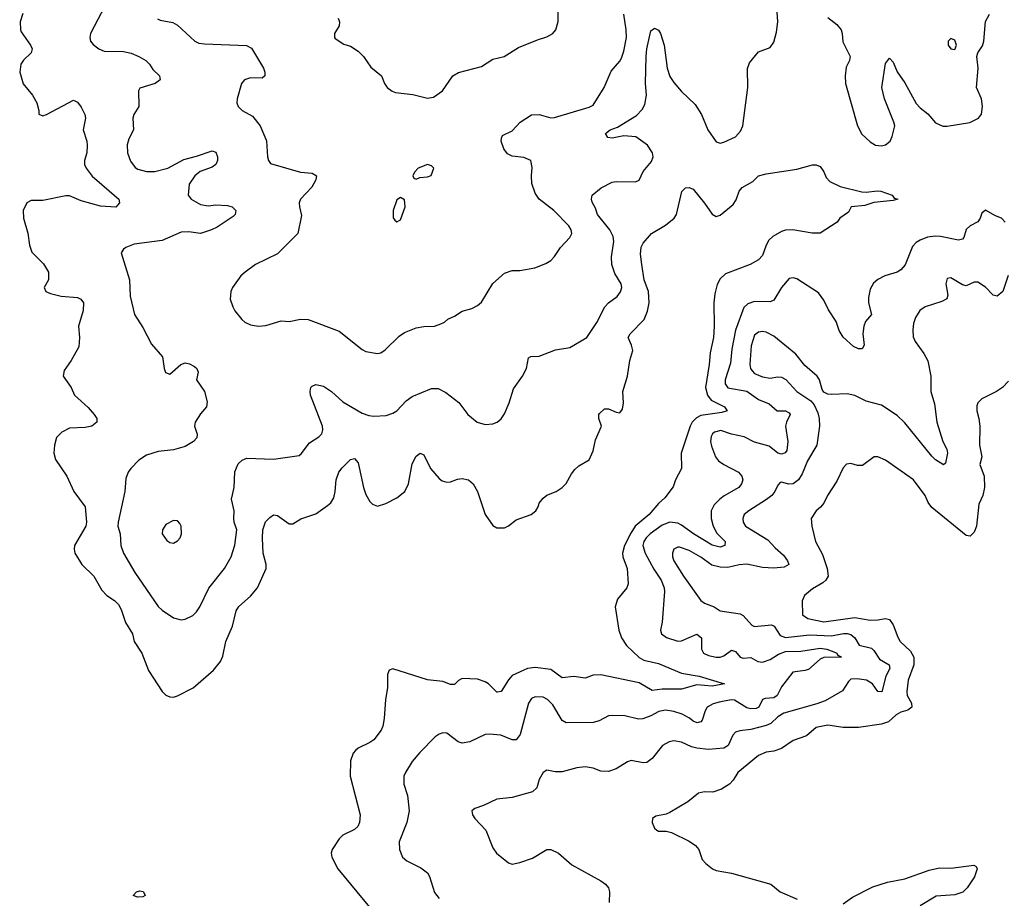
# Model space of a CAD drawing. Header units: inches. Extents: x 1473912 to 1647258, y 640388 to 773423.
# Tile 2 of 256: x 1482890 to 1488007, y 650616 to 655182. Entities that reach past the tile are written whole.
import ezdxf

# ---------------------------------------------------------------- set-up
doc = ezdxf.new("R2010")
doc.units = ezdxf.units.IN
doc.header["$MEASUREMENT"] = 0
doc.layers.add('B4685', color=7, linetype='Continuous')

msp = doc.modelspace()

# ---------------------------------------------------------------- linework, layer by layer
at = {"layer": 'B4685', "color": 5}
for points, elevation in [([(1483352.1, 655290), (1483258.4, 655110), (1483254.9, 655090), (1483259.1, 655070), (1483272.2, 655052.2), (1483302, 655030), (1483330, 655018.5), (1483430, 655016.8), (1483470, 655007.4), (1483510.3, 654990), (1483545.7, 654970), (1483564.9, 654950), (1483582.6, 654922.6), (1483617.3, 654890), (1483621, 654870), (1483594.8, 654850), (1483514.8, 654825.2), (1483507.7, 654812.3), (1483508.8, 654730), (1483483.7, 654690), (1483478, 654670), (1483482, 654610), (1483457.1, 654562.9), (1483449.1, 654530.9), (1483450.3, 654490), (1483466.9, 654446.9), (1483490, 654413), (1483504.8, 654404.8), (1483550, 654393.4), (1483593, 654393), (1483659.5, 654410), (1483743.9, 654456.1), (1483810, 654471.9), (1483890, 654500.2), (1483910, 654493.7), (1483919.2, 654470), (1483919.2, 654450), (1483909.1, 654430), (1483890, 654415.9), (1483827.6, 654392.4), (1483800.3, 654370), (1483772, 654327.9), (1483766.3, 654270), (1483781.3, 654250), (1483830, 654221.8), (1483870, 654214.7), (1483910, 654219.1), (1483970, 654216.5), (1483994.8, 654210), (1484013.4, 654190), (1484010.6, 654170), (1484000.4, 654159.6), (1483916.4, 654103.6), (1483888, 654090), (1483830, 654070.7), (1483770, 654079.1), (1483730, 654077.8), (1483630, 654034.6), (1483484.7, 654015.3), (1483442, 653998), (1483430, 653989.3), (1483417.1, 653970), (1483461.3, 653830), (1483464.8, 653744.8), (1483486.4, 653650), (1483530, 653582.8), (1483576, 653496), (1483632.7, 653430), (1483640.5, 653370), (1483648.5, 653348.5), (1483670, 653339.1), (1483727, 653390), (1483750, 653398.5), (1483773.1, 653393.1), (1483799.5, 653379.5), (1483810.6, 653370), (1483818.4, 653350), (1483809.1, 653310), (1483851.7, 653250), (1483864.2, 653195.8), (1483862, 653170), (1483830, 653133.3), (1483802.2, 653090), (1483798.8, 653070), (1483812, 653027.9), (1483810.2, 653009.8), (1483793.7, 652990), (1483750, 652964.5), (1483690, 652946), (1483610, 652938.4), (1483550, 652919), (1483510, 652892.3), (1483468.5, 652850), (1483454, 652830), (1483442.2, 652797.8), (1483437.1, 652730), (1483402.7, 652570), (1483401.2, 652550), (1483412.1, 652510), (1483415.2, 652450), (1483429.3, 652410), (1483489.4, 652310), (1483610, 652132.9), (1483630, 652113.8), (1483690, 652074.3), (1483730, 652063.6), (1483750, 652067.4), (1483790, 652085.3), (1483810, 652104.4), (1483826.6, 652130), (1483872.7, 652227.3), (1483955.1, 652330), (1483989.8, 652390.2), (1484008.9, 652451.1), (1484019, 652530), (1484005.8, 652570), (1484002.7, 652590), (1484005.8, 652630), (1483990.8, 652690), (1484004.9, 652750), (1484008.5, 652831.5), (1484025.3, 652874.7), (1484047.1, 652892.9), (1484070, 652903.1), (1484210, 652898), (1484342, 652918), (1484354, 652926), (1484396.6, 652983.4), (1484445.7, 653014.3), (1484460.7, 653030), (1484466.6, 653050), (1484464.2, 653070), (1484402.2, 653230), (1484399.2, 653250), (1484403.5, 653270), (1484410, 653277.6), (1484430, 653285.7), (1484470, 653277.8), (1484510, 653250.2), (1484570, 653196.5), (1484670, 653138), (1484704.2, 653124.2), (1484730, 653121.1), (1484794.7, 653125.3), (1484830, 653136.5), (1484850, 653148.9), (1484898.8, 653201.2), (1484930, 653224.2), (1485030, 653264.7), (1485065.1, 653265.1), (1485104.4, 653244.4), (1485171.8, 653191.8), (1485219.3, 653130), (1485268, 653090), (1485310, 653078), (1485350, 653081.1), (1485372, 653090), (1485391.9, 653108.1), (1485410, 653134), (1485434.3, 653190), (1485456.3, 653263.7), (1485503.7, 653330), (1485524.5, 653370), (1485534.5, 653425.5), (1485547.6, 653432.4), (1485590, 653433), (1485674.5, 653465.5), (1485750, 653477.6), (1485838, 653530), (1485890, 653607.7), (1485931.2, 653690), (1485950, 653710.4), (1485995.8, 653744.2), (1486012.2, 653767.8), (1486020.5, 653790), (1486015.6, 653810), (1485983.4, 653863.4), (1485967.5, 653910), (1485965.4, 653950), (1485977.6, 654030), (1485975.1, 654055.1), (1485956.8, 654090), (1485894, 654170), (1485883.2, 654203.2), (1485866.2, 654233.8), (1485862, 654250), (1485866.3, 654270), (1485911.9, 654308.1), (1485970, 654337.3), (1485990, 654341.3), (1486090, 654339.5), (1486110, 654348.2), (1486130, 654392.7), (1486174.6, 654445.4), (1486182, 654470), (1486178.8, 654490), (1486152.9, 654530), (1486093.2, 654573.2), (1486030, 654577.8), (1485970, 654565.8), (1485946.6, 654570), (1485934.7, 654590), (1485959.7, 654610), (1485997, 654622.9), (1486095.7, 654684.3), (1486125, 654715), (1486139.2, 654740.8), (1486148.5, 654790), (1486142.7, 654850), (1486145.8, 654990), (1486149.9, 655030), (1486170, 655124), (1486190, 655138), (1486210, 655128.2), (1486220.9, 655110), (1486239.7, 655050), (1486255.4, 654930), (1486270, 654886), (1486290, 654854.9), (1486330, 654808.4), (1486400.4, 654740.4), (1486432.9, 654690), (1486467.4, 654610), (1486510, 654547.7), (1486530, 654540.5), (1486550, 654545.5), (1486610, 654572.4), (1486636.9, 654603.1), (1486648.3, 654630), (1486673.8, 654830), (1486672.4, 654927.6), (1486682.5, 654957.5), (1486730, 655014.8), (1486790, 655038), (1486810, 655064.7), (1486823.6, 655116.4), (1486829.7, 655170), (1486822.9, 655270)], 740), ([(1482906.6, 655213.4), (1482892.2, 655170), (1482894, 655130), (1482898.6, 655118.6), (1482947, 655050), (1482954.9, 655030), (1482950.4, 655010), (1482910, 654971.8), (1482896.4, 654950), (1482890.4, 654910), (1482909, 654849), (1482956.4, 654790), (1482978.9, 654750), (1482990.5, 654709.5), (1482990.5, 654690.5), (1483010, 654681.6), (1483030, 654688.9), (1483170, 654763), (1483190, 654754), (1483210, 654727.3), (1483228.7, 654690), (1483233.1, 654670), (1483220.2, 654610), (1483238.5, 654550), (1483240.3, 654530), (1483239.6, 654490), (1483226.7, 654450), (1483227.2, 654430), (1483235.2, 654410), (1483267.9, 654367.9), (1483406, 654250), (1483408.8, 654230), (1483390, 654207.8), (1483310, 654212.8), (1483210, 654240.8), (1483150, 654265.7), (1483130, 654266.5), (1483010, 654242.5), (1482950, 654242.4), (1482928, 654230), (1482908.2, 654190), (1482910.5, 654150.5), (1482933, 654073), (1482941.3, 654010), (1482953.1, 653973.1), (1483013.7, 653913.7), (1483039.5, 653870), (1483039.5, 653830), (1483018, 653790), (1483026.4, 653770), (1483050, 653759.5), (1483105.5, 653745.5), (1483190, 653738), (1483208.9, 653728.9), (1483221.3, 653710), (1483219.5, 653670), (1483195.6, 653590), (1483201.7, 653530), (1483197.7, 653482.2), (1483157.6, 653410), (1483121.1, 653358.9), (1483115.5, 653330), (1483157.1, 653270), (1483175.5, 653230), (1483246.6, 653166.6), (1483278, 653130), (1483290.5, 653110), (1483290.8, 653090), (1483266, 653070), (1483230, 653062.4), (1483150, 653059.8), (1483110, 653038), (1483082.3, 653010), (1483071.4, 652970), (1483067.8, 652930), (1483076.7, 652896.7), (1483134.9, 652810), (1483172, 652730), (1483230.3, 652650), (1483238, 652570), (1483234.7, 652550), (1483176, 652450), (1483172.9, 652430), (1483176.9, 652410), (1483213.1, 652350), (1483275.3, 652290), (1483317.5, 652217.5), (1483343.7, 652190), (1483383.2, 652163.2), (1483403.2, 652143.2), (1483417, 652117), (1483440.8, 652050), (1483476.1, 651990), (1483486, 651950), (1483524.6, 651890), (1483560.3, 651800.3), (1483630, 651691.3), (1483650, 651671), (1483670, 651662.8), (1483690, 651660.7), (1483710, 651667.7), (1483792.7, 651710), (1483898, 651802), (1483933.6, 651846.4), (1483945.3, 651874.7), (1483961.2, 651950), (1483995.9, 652030), (1484015.8, 652110), (1484030, 652132.9), (1484090, 652186.5), (1484126.3, 652230), (1484170.7, 652330), (1484171.3, 652350), (1484155.4, 652410), (1484152.5, 652487.5), (1484154, 652530), (1484168.4, 652571.6), (1484190, 652595.3), (1484210, 652608.7), (1484230, 652604.6), (1484290, 652561.6), (1484310, 652562.4), (1484351.8, 652588.2), (1484430, 652614), (1484490, 652656.5), (1484508.1, 652671.9), (1484523.1, 652696.9), (1484530.6, 652730), (1484534.4, 652790), (1484548.8, 652830), (1484566.2, 652853.8), (1484610, 652896), (1484630, 652901.3), (1484650, 652879.1), (1484676.3, 652750), (1484690, 652714), (1484710, 652677.6), (1484723.7, 652663.7), (1484750, 652654.3), (1484793, 652667), (1484850, 652696.5), (1484892.2, 652730), (1484911.8, 652770), (1484930, 652874), (1484950, 652913.4), (1484971.3, 652930), (1484990, 652920.7), (1485024.9, 652850), (1485070, 652797.1), (1485085.3, 652785.3), (1485110, 652778.9), (1485130, 652780.9), (1485166.1, 652793.9), (1485190, 652797.3), (1485222, 652790), (1485247, 652770), (1485270, 652730.6), (1485310.3, 652610), (1485350, 652552.7), (1485370, 652542), (1485410, 652542), (1485430, 652552), (1485470, 652583.1), (1485549, 652610), (1485572.7, 652630), (1485585.2, 652650), (1485589.3, 652670), (1485610, 652696), (1485630, 652711), (1485678, 652730), (1485710, 652750.8), (1485730, 652771), (1485757.7, 652822.3), (1485775.4, 652844.6), (1485796.9, 652863.1), (1485850, 652894.4), (1485870, 652941.6), (1485882.1, 652997.9), (1485914.8, 653070), (1485899.7, 653110), (1485899.7, 653130), (1485903.8, 653136.2), (1485930, 653160.3), (1485950, 653160.3), (1485990, 653142.8), (1486010, 653139.6), (1486022.5, 653157.5), (1486028.7, 653190), (1486025, 653250), (1486049.9, 653330), (1486061.1, 653410), (1486077, 653463), (1486070.7, 653490.7), (1486053.3, 653530), (1486063.2, 653550), (1486135.9, 653624.1), (1486152.7, 653667.3), (1486161.2, 653710), (1486159, 653770), (1486136, 653830), (1486122.8, 653910), (1486117, 653963), (1486119.7, 654000.3), (1486130, 654020.7), (1486174.5, 654070), (1486245.9, 654114.1), (1486291.3, 654150), (1486304, 654170), (1486331.7, 654288.3), (1486350, 654307.3), (1486370, 654310.5), (1486390, 654300.4), (1486450, 654228.2), (1486490, 654170.4), (1486510, 654158.9), (1486530, 654166.7), (1486598.7, 654221.3), (1486613.8, 654246.2), (1486629.9, 654290), (1486645.5, 654310), (1486699.8, 654340.2), (1486730, 654370.2), (1486770, 654380.6), (1486930, 654405.5), (1487010, 654426.8), (1487030, 654427.3), (1487050, 654418.8), (1487070, 654390.8), (1487082, 654362), (1487101.2, 654341.2), (1487154.7, 654314.7), (1487267.6, 654287.6), (1487290, 654286), (1487347.2, 654292.8), (1487366, 654290), (1487424, 654270), (1487435.2, 654255.2), (1487454, 654250), (1487430, 654242.7), (1487330, 654232.4), (1487283.4, 654216.6), (1487212, 654210), (1487198, 654182), (1487152, 654150), (1487138, 654130), (1487050, 654073.2), (1487008, 654072), (1486909.1, 654089.1), (1486870, 654087.6), (1486850, 654081.4), (1486804.4, 654055.6), (1486784.3, 654035.7), (1486769.2, 654010), (1486750, 653956.2), (1486730, 653933.5), (1486687, 653910), (1486559.1, 653860.9), (1486530, 653834.7), (1486515, 653805), (1486502.7, 653757.3), (1486497.2, 653710), (1486500.4, 653590), (1486495.6, 653530), (1486478.8, 653450), (1486473.9, 653390), (1486454.1, 653270), (1486464.3, 653230), (1486484.1, 653204.1), (1486552.7, 653170), (1486567.7, 653150), (1486539.3, 653140.7), (1486430, 653124.2), (1486407.3, 653112.7), (1486384.5, 653090), (1486374.1, 653070), (1486327.7, 652930), (1486330.3, 652849.7), (1486298, 652790), (1486286, 652754), (1486242.4, 652697.6), (1486210, 652668.2), (1486162.3, 652610), (1486089.8, 652550.2), (1486066, 652514), (1486034, 652450), (1486023.6, 652410), (1486025.2, 652390), (1486046.7, 652330), (1486053, 652250), (1486044.9, 652230), (1485996.9, 652170), (1485985.3, 652130), (1486004, 652010), (1486017.2, 651970), (1486043.8, 651930), (1486110, 651867.8), (1486134.1, 651854.1), (1486210, 651837), (1486330, 651786.3), (1486422, 651770), (1486554, 651730), (1486490, 651719.1), (1486410, 651724.9), (1486330, 651702.4), (1486230, 651702.7), (1486176.6, 651696.6), (1486110, 651735.6), (1485910, 651778.1), (1485870, 651776.3), (1485830, 651759.3), (1485770, 651767.9), (1485710, 651762), (1485650, 651805.3), (1485570, 651814.8), (1485530, 651810.6), (1485450, 651774), (1485430, 651751.6), (1485392.8, 651690), (1485373.4, 651686.6), (1485370, 651686.8), (1485326.9, 651730), (1485310, 651740.7), (1485270, 651754), (1485190, 651758), (1485171.6, 651748.4), (1485150, 651726.6), (1485130, 651727.1), (1485090, 651743.1), (1485010, 651751.1), (1484830, 651809), (1484810, 651802), (1484801.3, 651778.7), (1484802, 651710), (1484791.4, 651648.6), (1484785.4, 651550), (1484777.8, 651510), (1484769.2, 651490), (1484730, 651439.3), (1484710, 651425), (1484650, 651396.5), (1484635.9, 651384.1), (1484623.8, 651370), (1484610.2, 651330), (1484607.9, 651250), (1484660.3, 651050), (1484656.5, 651010), (1484648.2, 650990), (1484630, 650973.6), (1484570, 650944.7), (1484550, 650925.1), (1484514.3, 650870), (1484509, 650850), (1484513.4, 650830), (1484543.6, 650770), (1484708.7, 650570)], 720), ([(1483607.1, 655187.1), (1483619.9, 655179.9), (1483686.6, 655166.6), (1483710, 655153), (1483800.5, 655070), (1483820.6, 655060.6), (1483850, 655055.9), (1484068.6, 655048.6), (1484094.6, 655034.6), (1484157.6, 654930), (1484164.7, 654910), (1484164.2, 654890), (1484150, 654877.7), (1484090, 654880.5), (1484058.8, 654870), (1484042.8, 654850), (1484021, 654770), (1484018.8, 654750), (1484026, 654730), (1484046.8, 654710), (1484100, 654680), (1484140.4, 654630), (1484172.9, 654552.9), (1484177.6, 654470), (1484183, 654450), (1484194.4, 654434.4), (1484350.2, 654390.2), (1484410, 654383.7), (1484432.4, 654370), (1484430.2, 654349.8), (1484409.1, 654310.9), (1484348.9, 654250), (1484343.1, 654230), (1484344.6, 654210), (1484355.1, 654164.9), (1484335.5, 654070), (1484230, 653965.7), (1484116.3, 653910), (1484062, 653870), (1484040.5, 653850), (1483996.3, 653790), (1483988, 653770), (1483984.9, 653730), (1483997.3, 653690), (1484008.3, 653668.3), (1484044.1, 653624.1), (1484061, 653610), (1484090, 653596.4), (1484131.5, 653588.5), (1484170, 653593.4), (1484250, 653616.3), (1484290, 653613.4), (1484350, 653626), (1484390, 653623.8), (1484550, 653562.4), (1484670, 653468.4), (1484690, 653458.4), (1484750, 653446.4), (1484768, 653450), (1484790, 653466.4), (1484862.2, 653537.8), (1484890, 653556), (1484950, 653580.9), (1484990, 653587.8), (1485046, 653590), (1485079.3, 653600.7), (1485098, 653610), (1485114.6, 653625.4), (1485150, 653641), (1485190, 653666.8), (1485239.3, 653680.7), (1485270, 653696), (1485290, 653714.8), (1485348.6, 653811.4), (1485410, 653864.9), (1485450, 653878), (1485490, 653878.4), (1485567.5, 653892.5), (1485624.5, 653915.5), (1485650, 653930.8), (1485670, 653950.8), (1485701.7, 653998.3), (1485749.2, 654050), (1485759.3, 654070), (1485756, 654090), (1485744, 654110), (1485666, 654190), (1485590, 654249.6), (1485570, 654280.7), (1485552.1, 654330), (1485549.7, 654370), (1485554.1, 654414.2), (1485546, 654450), (1485510, 654465.1), (1485450, 654472.9), (1485425.6, 654485.6), (1485406.2, 654510), (1485393.3, 654550), (1485394, 654566), (1485400.1, 654579.9), (1485450, 654603.8), (1485490.7, 654649.3), (1485550, 654686.7), (1485590, 654689.1), (1485650, 654672.6), (1485670, 654673.6), (1485850, 654727), (1485870, 654738), (1485928.3, 654830), (1485965.1, 654914.9), (1486010, 654965.5), (1486017.5, 654982.5), (1486030, 655018.8), (1486043.4, 655090), (1486042.6, 655130), (1486030.6, 655210)], 760), ([(1484545.5, 655190), (1484553, 655170), (1484550.7, 655150), (1484526.8, 655110), (1484526, 655090), (1484530, 655084.7), (1484574.8, 655054.8), (1484610, 655044.7), (1484650, 655018), (1484678, 654990), (1484714.8, 654934.8), (1484771, 654890), (1484786, 654850), (1484801, 654830), (1484826, 654810), (1484843.4, 654803.4), (1484932.7, 654792.7), (1485010, 654774), (1485040.1, 654779.9), (1485087.7, 654812.3), (1485142, 654890), (1485170, 654908), (1485290, 654938.7), (1485350, 654976.3), (1485408.7, 654990), (1485482.9, 655037.1), (1485582.2, 655077.8), (1485630, 655092), (1485660.7, 655110), (1485676.3, 655130), (1485688.2, 655171.8), (1485688.1, 655228.1)], 780), ([(1487090, 655192.7), (1487136.7, 655156.7), (1487159.1, 655130), (1487164.9, 655110), (1487167.5, 655067.5), (1487206.8, 654990), (1487202.8, 654970), (1487184.9, 654935.1), (1487180.3, 654890), (1487182.8, 654850), (1487244.4, 654630), (1487267.4, 654587.4), (1487310, 654547), (1487338.8, 654530), (1487370, 654525.5), (1487390, 654531.7), (1487413.7, 654550), (1487425.4, 654574.6), (1487437.6, 654630), (1487433.5, 654650), (1487384.2, 654770), (1487371.3, 654830), (1487390, 654954), (1487410, 654982), (1487430, 654962), (1487450.3, 654910.3), (1487490, 654853), (1487550, 654746), (1487570, 654723.8), (1487610, 654692.7), (1487650, 654646), (1487688.5, 654628.5), (1487710, 654628.5), (1487828.1, 654648.1), (1487872.9, 654670), (1487889.1, 654690.9), (1487894.7, 654730), (1487889.2, 654770), (1487863.6, 654830), (1487871, 654930), (1487864.6, 654990), (1487869.9, 655010), (1487893.9, 655046.1), (1487901.7, 655070), (1487910, 655172.9), (1487930, 655210.2)], 740), ([(1488012.1, 654130), (1487992.2, 654150), (1487962, 654162), (1487910, 654192.6), (1487890, 654176), (1487881.5, 654150), (1487869.3, 654130.7), (1487830, 654109.8), (1487808.8, 654091.2), (1487796.9, 654050), (1487790, 654041.5), (1487770, 654036.8), (1487675.8, 654055.8), (1487650, 654057.1), (1487609, 654051), (1487570, 654036), (1487550, 654023.7), (1487530, 654003.5), (1487492.8, 653907.2), (1487470, 653881.6), (1487450, 653869.6), (1487386.8, 653850), (1487350, 653831.3), (1487327.3, 653812.7), (1487310, 653781.2), (1487301.6, 653738.4), (1487301.8, 653710), (1487317.8, 653650), (1487286.6, 653613.4), (1487277, 653590), (1487271.5, 653550), (1487279.1, 653490), (1487268.8, 653471.2), (1487250, 653471.9), (1487223.1, 653483.1), (1487170, 653531.6), (1487150, 653566.6), (1487133.3, 653613.3), (1487094.3, 653674.3), (1487070, 653724.5), (1487042.2, 653762.2), (1486930, 653835.1), (1486910, 653839.6), (1486890, 653836.2), (1486848.9, 653790), (1486810, 653725.1), (1486790, 653715.8), (1486710, 653717.8), (1486674.4, 653705.6), (1486653.5, 653686.5), (1486611.2, 653568.8), (1486592, 653470), (1486583.6, 653396.4), (1486556.2, 653310), (1486557, 653290), (1486570, 653268.9), (1486670, 653251), (1486730, 653208.3), (1486785.8, 653185.8), (1486827.4, 653150), (1486870, 653148.5), (1486890, 653139.5), (1486894.8, 653130), (1486875.4, 653090), (1486870.8, 653070), (1486882.5, 652990), (1486876.7, 652943.3), (1486868.6, 652931.4), (1486850, 652923.6), (1486830, 652928.8), (1486785.7, 652965.7), (1486710, 652986.9), (1486654.9, 653014.9), (1486590, 653028.7), (1486533.4, 653046.6), (1486501.7, 653038.3), (1486491.1, 653030), (1486484.4, 653015.6), (1486481.2, 652990), (1486485.2, 652965.2), (1486506.2, 652910), (1486522.8, 652890), (1486550, 652870.2), (1486626, 652830), (1486643.2, 652810), (1486647.8, 652790), (1486641.5, 652770), (1486627, 652750), (1486551.7, 652708.3), (1486529, 652691), (1486499.2, 652660.8), (1486484.1, 652630), (1486483.1, 652590), (1486493.8, 652550), (1486513.6, 652513.6), (1486556.5, 652470), (1486555.8, 652450), (1486530, 652441.5), (1486490, 652450.5), (1486391.9, 652510), (1486330, 652555.4), (1486310, 652565.8), (1486270, 652571), (1486230, 652555), (1486166.2, 652510), (1486146.1, 652490), (1486134.4, 652470), (1486129.5, 652450), (1486141.7, 652410), (1486186.6, 652326.6), (1486223.9, 652270), (1486239.8, 652230), (1486241.9, 652210), (1486229, 652051), (1486220.3, 652010), (1486226.4, 651990), (1486251.3, 651971.3), (1486310, 651952.4), (1486330, 651953.2), (1486410, 651988), (1486434.5, 651970), (1486433.7, 651910), (1486443.6, 651890), (1486470, 651877.1), (1486510, 651868.3), (1486530, 651868.8), (1486550, 651875.8), (1486590, 651905.8), (1486610, 651898), (1486634, 651870), (1486650, 651864.8), (1486690, 651867.8), (1486726.5, 651846.5), (1486750, 651843.4), (1486790, 651856.9), (1486834.5, 651885.5), (1486870, 651898.1), (1486950, 651899.7), (1487050, 651915.6), (1487085.7, 651910), (1487130, 651893.5), (1487137.3, 651890), (1487141, 651881), (1487160.7, 651870), (1487070, 651867), (1487050, 651859.1), (1486990, 651805.7), (1486970, 651799.1), (1486908.1, 651791.9), (1486850, 651715.8), (1486826.7, 651670), (1486810, 651658.2), (1486765.1, 651654.9), (1486751.1, 651648.9), (1486732, 651610), (1486718, 651602), (1486690, 651599.9), (1486670, 651606.1), (1486605.3, 651645.3), (1486587.3, 651647.3), (1486524.8, 651635.2), (1486493.7, 651626.3), (1486463.7, 651610), (1486452.3, 651590), (1486437.7, 651542.3), (1486430, 651533.3), (1486411.8, 651528.2), (1486390, 651536.8), (1486371.8, 651551.8), (1486332.7, 651572.7), (1486290, 651587.1), (1486246.9, 651593.1), (1486212.4, 651587.6), (1486170, 651564.1), (1486128.5, 651548.5), (1486106.9, 651546.9), (1486035.8, 651564.2), (1485970, 651566), (1485950, 651564.2), (1485902.2, 651537.8), (1485871.1, 651528.9), (1485730, 651527.9), (1485710, 651539.8), (1485660.8, 651620.8), (1485634, 651650), (1485610, 651662), (1485570, 651663), (1485550, 651654.2), (1485534.4, 651630), (1485492, 651468), (1485470, 651439.7), (1485450, 651439.7), (1485390, 651464), (1485330, 651469.7), (1485310, 651468), (1485230, 651429.7), (1485190, 651422.4), (1485169.8, 651429.8), (1485110, 651473.6), (1485090, 651476.3), (1485070, 651469.6), (1485050, 651455.1), (1484970, 651373), (1484930, 651327.6), (1484894.9, 651270), (1484887.6, 651250), (1484886.5, 651210), (1484906.5, 651150), (1484913.8, 651070), (1484902.8, 651010), (1484862.3, 650910), (1484864.2, 650870), (1484880.4, 650830), (1484902, 650810), (1484974.5, 650774.5), (1485009.1, 650749.1), (1485020.3, 650730), (1485046.4, 650646.4), (1485070, 650614.9)], 740), ([(1488027.8, 653852.2), (1488000.3, 653770), (1487970, 653745.7), (1487949.8, 653749.8), (1487910, 653792.4), (1487870, 653818), (1487850, 653817.6), (1487810, 653798.9), (1487790, 653804.4), (1487730, 653840.5), (1487710, 653837.2), (1487704, 653810), (1487713.4, 653750), (1487709.1, 653730.9), (1487683.4, 653716.6), (1487595.8, 653690), (1487568.7, 653670), (1487546.3, 653633.7), (1487536.2, 653603.8), (1487531.4, 653570), (1487534.5, 653534.5), (1487544.2, 653510), (1487590, 653447.3), (1487610.5, 653409.5), (1487624.9, 653330), (1487625.3, 653250), (1487645.2, 653185.2), (1487656.3, 653090), (1487688.2, 652990), (1487708.7, 652950), (1487712.1, 652930), (1487702, 652878), (1487691.9, 652868.1), (1487650, 652894.5), (1487630, 652913.1), (1487490, 653086.3), (1487450, 653125.4), (1487370, 653178), (1487290, 653198.7), (1487230, 653228.3), (1487190, 653237.4), (1487110, 653233.6), (1487090, 653236.2), (1487070, 653247), (1487060.1, 653260.1), (1487046.3, 653310), (1487035.1, 653330), (1486970, 653384.5), (1486923.1, 653443.1), (1486810, 653537.5), (1486770, 653557.5), (1486750, 653562), (1486730, 653558.4), (1486710, 653541.7), (1486692.2, 653487.8), (1486684.3, 653390), (1486688.6, 653370), (1486696.8, 653356.8), (1486710, 653344.1), (1486750, 653325.5), (1486790, 653319.3), (1486830, 653326.2), (1486850, 653323.9), (1486872.8, 653312.8), (1486928.9, 653250), (1487001.1, 653201.1), (1487019.6, 653179.6), (1487039.1, 653139.1), (1487046, 653110), (1487047.1, 653070), (1487033.2, 652970), (1486984.5, 652890), (1486957.3, 652822.7), (1486937.6, 652790), (1486910, 652769.1), (1486888.1, 652768.1), (1486850, 652778.7), (1486843.4, 652776.6), (1486830, 652762.7), (1486815.3, 652730), (1486799.6, 652710), (1486772.2, 652687.8), (1486678.9, 652630), (1486655.8, 652610), (1486648.9, 652590), (1486650.3, 652570), (1486662, 652550), (1486779.3, 652479.3), (1486816.8, 652436.8), (1486859.4, 652399.4), (1486880.5, 652370), (1486888.1, 652350), (1486863.2, 652336.8), (1486810, 652332), (1486750, 652334.5), (1486670, 652351.9), (1486630, 652348.9), (1486570, 652334.6), (1486530, 652337.4), (1486487.9, 652347.9), (1486430, 652389.2), (1486370, 652423.4), (1486319, 652441), (1486310, 652441.5), (1486290.2, 652429.8), (1486282.2, 652410), (1486282.7, 652390), (1486290.2, 652370), (1486339.4, 652290), (1486430, 652162.8), (1486449.5, 652149.5), (1486499.3, 652130), (1486530.2, 652110.2), (1486634.8, 652094.8), (1486650, 652085.3), (1486695.3, 652035.3), (1486710, 652029.2), (1486797.1, 652037.1), (1486811.1, 652031.1), (1486841.9, 651981.9), (1486870, 651971.7), (1486995.5, 651984.5), (1487110, 651979.9), (1487171.4, 651991.4), (1487190, 651992.6), (1487210, 651987.4), (1487230.2, 651970), (1487252.3, 651932.3), (1487316.6, 651916.6), (1487330, 651903.6), (1487358.7, 651858.7), (1487409.5, 651829.5), (1487412.9, 651810), (1487391.3, 651770), (1487371, 651689), (1487350, 651689.9), (1487322.6, 651730), (1487291.2, 651750), (1487243.4, 651756.7), (1487210, 651754), (1487197.1, 651742.9), (1487166.1, 651693.9), (1487077.1, 651642.9), (1487033.8, 651626.2), (1486861.7, 651578.3), (1486830, 651559), (1486794.7, 651525.3), (1486770, 651513.3), (1486690, 651492.6), (1486633.6, 651486.4), (1486610, 651478.8), (1486596.2, 651463.8), (1486572.7, 651410), (1486550, 651395.9), (1486470, 651389.9), (1486410, 651396.8), (1486382.6, 651402.6), (1486330, 651427.1), (1486290, 651434.6), (1486265.5, 651430), (1486231.8, 651410), (1486177.7, 651342.3), (1486150, 651322.2), (1486130, 651320.9), (1486068.3, 651331.7), (1486050, 651325.7), (1485990, 651288.5), (1485950, 651275.3), (1485910, 651277.2), (1485870, 651292), (1485830, 651299.2), (1485785.3, 651294.7), (1485710, 651273.7), (1485672.9, 651272.9), (1485630, 651281.2), (1485610, 651269.2), (1485590, 651234), (1485577.1, 651190), (1485554.8, 651170), (1485450, 651139.6), (1485370, 651131.3), (1485301.1, 651098.9), (1485256.4, 651083.6), (1485240.7, 651070), (1485243, 651050), (1485255.5, 651030), (1485312.2, 650970), (1485350, 650878.8), (1485368.4, 650850), (1485430, 650800.5), (1485450, 650792.7), (1485490, 650802), (1485555.8, 650824.2), (1485630, 650870.4), (1485650, 650870.4), (1485690, 650850.5), (1485760.7, 650790), (1485910, 650707.7), (1485934.8, 650690), (1485950, 650671), (1485956.4, 650650), (1485954.2, 650594.2)], 760), ([(1488030, 653302.7), (1487997.3, 653270), (1487967.3, 653250), (1487890, 653211.3), (1487870.4, 653190), (1487864.5, 653175.5), (1487864, 653150), (1487875.6, 653110), (1487880.9, 653070), (1487877.6, 652970), (1487890.6, 652910), (1487880.7, 652870), (1487902.3, 652810), (1487905.3, 652750), (1487895.3, 652710), (1487874.9, 652665.1), (1487862.8, 652550), (1487850, 652519.5), (1487830, 652497.6), (1487810, 652501.6), (1487630, 652647.6), (1487612.1, 652672.1), (1487596, 652710), (1487535.8, 652790), (1487390, 652892.7), (1487350, 652910.9), (1487330.3, 652909.7), (1487270, 652866), (1487245.3, 652865.3), (1487210, 652875.1), (1487187.8, 652872.2), (1487170, 652852.7), (1487136.7, 652783.3), (1487087.9, 652710), (1487068.9, 652670), (1487051.8, 652648.2), (1487028.8, 652630), (1487004, 652590), (1487007.6, 652550), (1487026.3, 652470), (1487062.5, 652402.5), (1487086.5, 652330), (1487092, 652290), (1487080.4, 652270), (1487064.8, 652255.2), (1487010, 652223.5), (1486968.4, 652190), (1486957.3, 652162.7), (1486957.8, 652090), (1486986, 652070), (1487070, 652052), (1487230, 652074.5), (1487310, 652062.2), (1487350, 652062.5), (1487390, 652070.1), (1487410, 652064.1), (1487430, 652038), (1487453.6, 651973.6), (1487466.9, 651950), (1487520.6, 651900.6), (1487537.7, 651870), (1487536.8, 651830), (1487508.4, 651750), (1487500.7, 651690), (1487502.4, 651670), (1487525.7, 651630), (1487526.7, 651610), (1487506, 651594), (1487470, 651583.5), (1487444.9, 651570), (1487406.2, 651533.8), (1487370, 651520.4), (1487250, 651503.9), (1487170, 651504.3), (1487090, 651516.1), (1487030, 651503), (1486979.3, 651460.7), (1486910, 651435.4), (1486850, 651394.3), (1486810, 651381.5), (1486770, 651375.8), (1486730, 651358.3), (1486623.1, 651270), (1486597.6, 651230), (1486578.4, 651210), (1486537.6, 651182.4), (1486492.1, 651167.9), (1486450, 651169.7), (1486418, 651162), (1486362, 651118), (1486270, 651062.4), (1486250, 651052.8), (1486197.1, 651042.9), (1486178.8, 651030), (1486177.3, 651010), (1486190, 650981), (1486201, 650970), (1486210, 650965.5), (1486250, 650964.9), (1486278, 650958), (1486370, 650913), (1486402.8, 650890), (1486419.1, 650870), (1486438, 650818), (1486456.8, 650796.8), (1486491.3, 650770), (1486510, 650760.7), (1486590, 650747.3), (1486794.8, 650690), (1486842.8, 650650), (1486931.5, 650611.5)], 780), ([(1487170, 650587.3), (1487217.8, 650622.2), (1487324.4, 650675.6), (1487399.7, 650700.3), (1487490, 650717.6), (1487617.4, 650762.5), (1487670, 650773.8), (1487730, 650773.5), (1487848.2, 650788.2), (1487860.8, 650780.8), (1487866.2, 650770), (1487852.8, 650727.2), (1487814.4, 650670), (1487791.7, 650648.3), (1487750, 650633.3), (1487653.1, 650626.9), (1487570, 650577.2)], 780)]:
    msp.add_lwpolyline(points, dxfattribs=dict(at, elevation=elevation))
for points, elevation in [([(1487730, 655084), (1487716, 655070), (1487714.8, 655050), (1487730, 655031), (1487750, 655026.8), (1487759.3, 655050), (1487750, 655075.3)], 760), ([(1485010, 654428.7), (1484962, 654410), (1484942, 654390), (1484934, 654370), (1484938, 654358), (1484950, 654354), (1484970, 654362), (1485010, 654364.7), (1485028.4, 654371.6), (1485042, 654410), (1485030, 654422)], 780), ([(1484870, 654258), (1484850, 654246), (1484831.3, 654190), (1484831.6, 654151.6), (1484839.6, 654139.6), (1484850, 654132), (1484870, 654142), (1484894, 654210), (1484890, 654246)], 780), ([(1483690, 652579.3), (1483650, 652559.3), (1483633.4, 652530), (1483630.6, 652510), (1483654.6, 652474.6), (1483670, 652464.9), (1483690, 652462), (1483710, 652474), (1483723.7, 652490), (1483731.6, 652510), (1483729.3, 652549.3), (1483723.2, 652563.2), (1483710, 652577.2)], 760), ([(1483502.4, 650622.4), (1483480.9, 650630), (1483498, 650650), (1483514.8, 650654.8), (1483531.7, 650651.7), (1483539.5, 650639.5), (1483543, 650630), (1483530, 650623.1)], 680)]:
    msp.add_lwpolyline(points, close=True, dxfattribs=dict(at, elevation=elevation))

doc.saveas('drawing.dxf')
